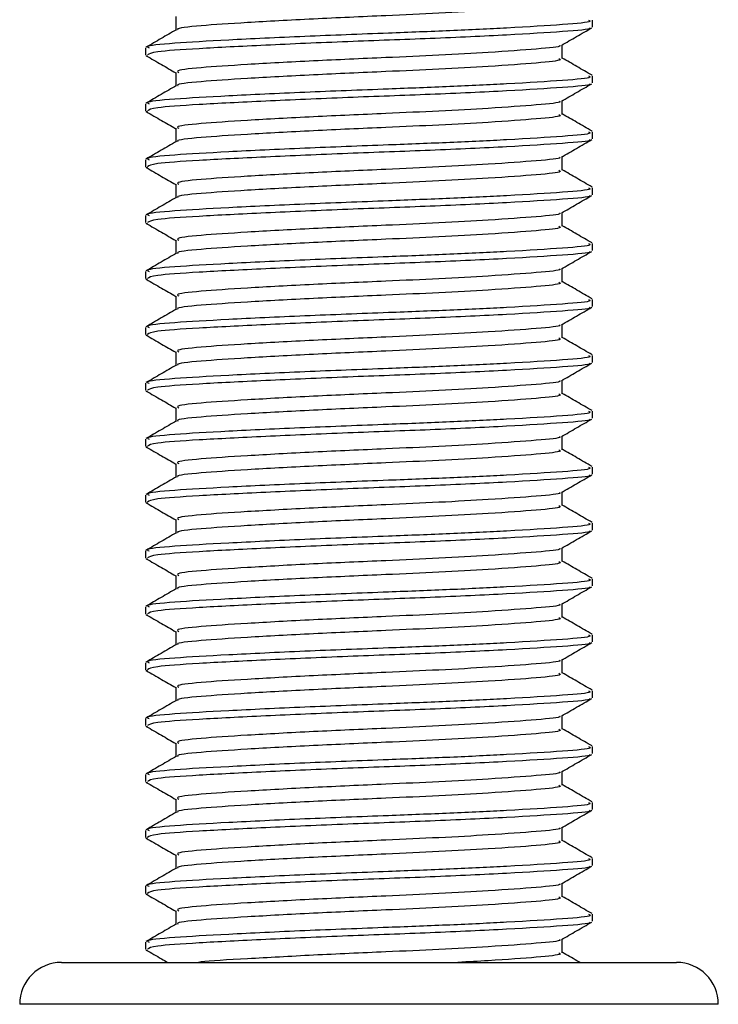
# Model space of a CAD drawing. Header units: millimetres. Extents: x 0 to 420, y 0 to 297.
# Tile 34 of 77: x 188.91 to 190.84, y 183.07 to 185.79. Entities that reach past the tile are written whole.
import ezdxf

# ---------------------------------------------------------------- set-up
doc = ezdxf.new("R2010")
doc.units = ezdxf.units.MM

msp = doc.modelspace()

# ---------------------------------------------------------------- linework, layer by layer
at = {"color": 7, "linetype": 'Continuous', "lineweight": 25}
for p, q in [((189.34134, 185.80254), (189.34134, 185.76506)), ((190.49271, 185.77366), (190.49271, 185.79296)), ((189.25779, 185.71582), (189.25779, 185.69645)), ((190.40915, 185.68677), (190.40915, 185.7244)), ((189.25866, 185.6951), (189.26387, 185.69424)), ((189.34134, 185.64818), (189.34134, 185.6107)), ((190.49271, 185.6193), (190.49271, 185.63859)), ((190.40915, 185.53241), (190.40915, 185.57003)), ((189.25779, 185.56145), (189.25779, 185.54208)), ((189.25866, 185.54073), (189.26387, 185.53988)), ((189.34134, 185.49381), (189.34134, 185.45633)), ((190.49271, 185.46493), (190.49271, 185.48423)), ((189.25779, 185.40709), (189.25779, 185.38772)), ((190.40915, 185.37804), (190.40915, 185.41567)), ((189.25866, 185.38637), (189.26387, 185.38551)), ((189.34134, 185.33945), (189.34134, 185.30197)), ((190.49271, 185.31057), (190.49271, 185.32986)), ((189.25779, 185.25272), (189.25779, 185.23335)), ((190.40915, 185.22368), (190.40915, 185.2613)), ((189.25866, 185.23201), (189.26387, 185.23115)), ((189.34134, 185.18509), (189.34134, 185.1476)), ((190.49271, 185.1562), (190.49271, 185.1755)), ((190.40915, 185.06931), (190.40915, 185.10694)), ((189.25779, 185.09836), (189.25779, 185.07899)), ((189.25866, 185.07764), (189.26387, 185.07678)), ((189.34134, 185.03072), (189.34134, 184.99324)), ((190.49271, 185.00184), (190.49271, 185.02113)), ((189.25779, 184.94399), (189.25779, 184.92462)), ((190.40915, 184.91495), (190.40915, 184.95257)), ((189.25866, 184.92328), (189.26387, 184.92242)), ((189.34134, 184.87636), (189.34134, 184.83887)), ((190.49271, 184.84747), (190.49271, 184.86677)), ((189.25779, 184.78963), (189.25779, 184.77026)), ((190.40915, 184.76058), (190.40915, 184.79821)), ((189.25866, 184.76891), (189.26387, 184.76805)), ((189.34134, 184.72199), (189.34134, 184.68451)), ((190.49271, 184.69311), (190.49271, 184.7124)), ((189.25779, 184.63526), (189.25779, 184.61589)), ((190.40915, 184.60622), (190.40915, 184.64384)), ((189.25866, 184.61455), (189.26387, 184.61369)), ((189.34134, 184.56763), (189.34134, 184.53014)), ((190.49271, 184.53874), (190.49271, 184.55804)), ((190.40915, 184.45185), (190.40915, 184.48948)), ((189.25779, 184.4809), (189.25779, 184.46153)), ((189.25866, 184.46018), (189.26387, 184.45932)), ((189.34134, 184.41326), (189.34134, 184.37578)), ((190.49271, 184.38438), (190.49271, 184.40367)), ((189.25779, 184.32653), (189.25779, 184.30716)), ((190.40915, 184.29749), (190.40915, 184.33511)), ((189.25866, 184.30582), (189.26387, 184.30496)), ((189.34134, 184.2589), (189.34134, 184.22141)), ((190.49271, 184.23001), (190.49271, 184.24931)), ((189.25779, 184.17217), (189.25779, 184.1528)), ((190.40915, 184.14312), (190.40915, 184.18075)), ((189.25866, 184.15145), (189.26387, 184.1506)), ((189.34134, 184.10453), (189.34134, 184.06705)), ((190.49271, 184.07565), (190.49271, 184.09494)), ((190.40915, 183.98876), (190.40915, 184.02638)), ((189.25779, 184.0178), (189.25779, 183.99843)), ((189.25866, 183.99709), (189.26387, 183.99623)), ((189.34134, 183.95017), (189.34134, 183.91268)), ((190.49271, 183.92128), (190.49271, 183.94058)), ((189.25779, 183.86344), (189.25779, 183.84407)), ((190.40915, 183.83439), (190.40915, 183.87202)), ((189.25866, 183.84272), (189.26387, 183.84187)), ((189.34134, 183.7958), (189.34134, 183.75832)), ((190.49271, 183.76692), (190.49271, 183.78622)), ((189.25779, 183.70907), (189.25779, 183.6897)), ((190.40915, 183.68003), (190.40915, 183.71765)), ((189.25866, 183.68836), (189.26387, 183.6875)), ((189.34134, 183.64144), (189.34134, 183.60395)), ((190.49271, 183.61255), (190.49271, 183.63185)), ((190.40915, 183.52566), (190.40915, 183.56329)), ((189.25779, 183.55471), (189.25779, 183.53534)), ((189.25866, 183.53399), (189.26387, 183.53314)), ((189.34134, 183.48707), (189.34134, 183.44959)), ((190.49271, 183.45819), (190.49271, 183.47749)), ((189.25779, 183.40035), (189.25779, 183.38097)), ((190.40915, 183.3713), (190.40915, 183.40892)), ((189.25866, 183.37963), (189.26387, 183.37877)), ((189.34134, 183.33271), (189.34134, 183.29523)), ((190.49271, 183.30383), (190.49271, 183.32312)), ((189.25779, 183.24598), (189.25779, 183.22661)), ((190.40915, 183.21693), (190.40915, 183.25456)), ((189.25866, 183.22526), (189.26387, 183.22441)), ((189.02624, 183.19026), (190.72425, 183.19026)), ((190.84003, 183.07449), (188.91047, 183.07449))]:
    msp.add_line(p, q, dxfattribs=at)
for centre, start, end in [((189.02624, 183.07449), 90, 180), ((190.72425, 183.07449), 0, 90)]:
    msp.add_arc(centre, 0.11577, start, end, dxfattribs=at)
for points, knots in [([(190.39965, 185.84116), (190.40204, 185.83986), (190.41037, 185.83534), (190.34447, 185.82864), (190.22314, 185.81985), (190.07257, 185.8115), (189.90594, 185.80412), (189.71699, 185.79581), (189.53272, 185.78563), (189.40434, 185.77712), (189.3412, 185.77028), (189.34718, 185.76661), (189.34791, 185.76616)], [0, 0, 0, 0, 0.04909091, 0.17109626, 0.29616782, 0.39231299, 0.48520062, 0.60863681, 0.73550977, 0.85748287, 0.98260048, 1, 1, 1, 1]), ([(190.48168, 185.79296), (190.48448, 185.79165), (190.49418, 185.78712), (190.41792, 185.7804), (190.27758, 185.77161), (190.10344, 185.76326), (189.91077, 185.75588), (189.69211, 185.74757), (189.47956, 185.73739), (189.329, 185.72888), (189.25474, 185.72134), (189.26545, 185.71697), (189.26827, 185.71582)], [0, 0, 0, 0, 0.0482673, 0.1669875, 0.2886879, 0.3822403, 0.4726264, 0.5927373, 0.7161886, 0.8348774, 0.9566226, 1, 1, 1, 1]), ([(189.34317, 185.76612), (189.3292, 185.75803), (189.30125, 185.74183), (189.27329, 185.72565), (189.25931, 185.71756)], [0, 0, 0, 0, 0.4998987, 1, 1, 1, 1]), ([(190.48394, 185.77142), (190.48482, 185.77087), (190.49081, 185.76712), (190.41621, 185.76112), (190.26578, 185.75154), (190.05072, 185.74157), (189.81293, 185.73321), (189.58291, 185.72326), (189.39752, 185.71368), (189.2772, 185.70553), (189.2677, 185.69936), (189.26321, 185.69645)], [0, 0, 0, 0, 0.020946, 0.1431057, 0.2683321, 0.3948123, 0.5164381, 0.6428345, 0.7681974, 0.8902633, 1, 1, 1, 1]), ([(190.40651, 185.72287), (190.42048, 185.73096), (190.44841, 185.74714), (190.47636, 185.76332), (190.49033, 185.7714)], [0, 0, 0, 0, 0.4999098, 1, 1, 1, 1]), ([(190.40185, 185.72287), (190.40242, 185.72243), (190.40715, 185.71879), (190.34275, 185.71289), (190.22348, 185.70407), (190.07248, 185.69572), (189.90599, 185.68834), (189.71688, 185.68003), (189.53312, 185.66985), (189.40289, 185.66135), (189.33864, 185.65379), (189.34798, 185.6494), (189.35046, 185.64823)], [0, 0, 0, 0, 0.0170089, 0.1395429, 0.2651564, 0.3617182, 0.4550083, 0.5789794, 0.7064021, 0.8289037, 0.9545634, 1, 1, 1, 1]), ([(189.26016, 185.69422), (189.27414, 185.68613), (189.3012, 185.67047), (189.32826, 185.65479), (189.34134, 185.64721)], [0, 0, 0, 0, 0.5163558, 1, 1, 1, 1]), ([(190.39965, 185.68679), (190.40204, 185.6855), (190.41037, 185.68098), (190.34447, 185.67427), (190.22314, 185.66549), (190.07257, 185.65713), (189.90594, 185.64975), (189.71699, 185.64144), (189.53272, 185.63126), (189.40434, 185.62276), (189.3412, 185.61592), (189.34718, 185.61224), (189.34791, 185.61179)], [0, 0, 0, 0, 0.0490909, 0.1710963, 0.2961678, 0.392313, 0.4852006, 0.6086368, 0.7355098, 0.8574829, 0.9826005, 1, 1, 1, 1]), ([(190.49118, 185.64038), (190.4772, 185.64847), (190.44986, 185.6643), (190.42252, 185.68014), (190.40915, 185.68788)], [0, 0, 0, 0, 0.5112595, 1, 1, 1, 1]), ([(190.48168, 185.63859), (190.48448, 185.63728), (190.49418, 185.63275), (190.41792, 185.62604), (190.27758, 185.61725), (190.10344, 185.60889), (189.91077, 185.60151), (189.69211, 185.5932), (189.47956, 185.58302), (189.329, 185.57452), (189.25474, 185.56698), (189.26545, 185.5626), (189.26827, 185.56145)], [0, 0, 0, 0, 0.0482673, 0.1669875, 0.2886879, 0.3822403, 0.4726264, 0.5927373, 0.7161886, 0.8348774, 0.9566226, 1, 1, 1, 1]), ([(189.34317, 185.61176), (189.3292, 185.60366), (189.30125, 185.58747), (189.27329, 185.57129), (189.25931, 185.56319)], [0, 0, 0, 0, 0.4998987, 1, 1, 1, 1]), ([(190.48394, 185.61706), (190.48482, 185.61651), (190.49081, 185.61276), (190.41621, 185.60676), (190.26578, 185.59717), (190.05072, 185.58721), (189.81293, 185.57884), (189.58291, 185.56889), (189.39752, 185.55932), (189.2772, 185.55116), (189.2677, 185.545), (189.26321, 185.54208)], [0, 0, 0, 0, 0.020946, 0.1431057, 0.2683321, 0.3948123, 0.5164381, 0.6428345, 0.7681974, 0.8902633, 1, 1, 1, 1]), ([(190.40651, 185.5685), (190.42048, 185.57659), (190.44841, 185.59278), (190.47636, 185.60895), (190.49033, 185.61704)], [0, 0, 0, 0, 0.4999098, 1, 1, 1, 1]), ([(190.40185, 185.56851), (190.40242, 185.56806), (190.40715, 185.56442), (190.34275, 185.55852), (190.22348, 185.54971), (190.07248, 185.54136), (189.90599, 185.53398), (189.71688, 185.52567), (189.53312, 185.51549), (189.40289, 185.50698), (189.33864, 185.49943), (189.34798, 185.49503), (189.35046, 185.49387)], [0, 0, 0, 0, 0.0170089, 0.1395429, 0.2651564, 0.3617182, 0.4550083, 0.5789794, 0.7064021, 0.8289037, 0.9545634, 1, 1, 1, 1]), ([(189.26016, 185.53986), (189.27414, 185.53177), (189.3012, 185.5161), (189.32826, 185.50043), (189.34134, 185.49285)], [0, 0, 0, 0, 0.5163558, 1, 1, 1, 1]), ([(190.39965, 185.53243), (190.40204, 185.53113), (190.41037, 185.52661), (190.34447, 185.51991), (190.22314, 185.51112), (190.07257, 185.50277), (189.90594, 185.49539), (189.71699, 185.48708), (189.53272, 185.4769), (189.40434, 185.46839), (189.3412, 185.46155), (189.34718, 185.45788), (189.34791, 185.45743)], [0, 0, 0, 0, 0.0490909, 0.1710963, 0.2961678, 0.392313, 0.4852006, 0.6086368, 0.7355098, 0.8574829, 0.9826005, 1, 1, 1, 1]), ([(190.49118, 185.48601), (190.4772, 185.4941), (190.44986, 185.50993), (190.42252, 185.52577), (190.40915, 185.53351)], [0, 0, 0, 0, 0.5112595, 1, 1, 1, 1]), ([(190.48168, 185.48423), (190.48448, 185.48292), (190.49418, 185.47839), (190.41792, 185.47167), (190.27758, 185.46288), (190.10344, 185.45453), (189.91077, 185.44715), (189.69211, 185.43884), (189.47956, 185.42866), (189.329, 185.42015), (189.25474, 185.41261), (189.26545, 185.40824), (189.26827, 185.40709)], [0, 0, 0, 0, 0.0482673, 0.1669875, 0.2886879, 0.3822403, 0.4726264, 0.5927373, 0.7161886, 0.8348774, 0.9566226, 1, 1, 1, 1]), ([(190.48394, 185.46269), (190.48482, 185.46214), (190.49081, 185.45839), (190.41621, 185.4524), (190.26578, 185.44281), (190.05072, 185.43285), (189.81293, 185.42448), (189.58291, 185.41453), (189.39752, 185.40495), (189.2772, 185.3968), (189.2677, 185.39063), (189.26321, 185.38772)], [0, 0, 0, 0, 0.02094603, 0.1431057, 0.26833207, 0.39481226, 0.5164381, 0.64283453, 0.76819743, 0.89026332, 1, 1, 1, 1]), ([(190.40651, 185.41414), (190.42048, 185.42223), (190.44841, 185.43841), (190.47636, 185.45459), (190.49033, 185.46267)], [0, 0, 0, 0, 0.4999098, 1, 1, 1, 1]), ([(189.34317, 185.45739), (189.3292, 185.4493), (189.30125, 185.4331), (189.27329, 185.41692), (189.25931, 185.40883)], [0, 0, 0, 0, 0.4998987, 1, 1, 1, 1]), ([(190.40185, 185.41414), (190.40242, 185.4137), (190.40715, 185.41006), (190.34275, 185.40416), (190.22348, 185.39534), (190.07248, 185.38699), (189.90599, 185.37961), (189.71688, 185.3713), (189.53312, 185.36112), (189.40289, 185.35262), (189.33864, 185.34506), (189.34798, 185.34067), (189.35046, 185.3395)], [0, 0, 0, 0, 0.0170089, 0.1395429, 0.2651564, 0.3617182, 0.4550083, 0.5789794, 0.7064021, 0.8289037, 0.9545634, 1, 1, 1, 1]), ([(189.26016, 185.38549), (189.27414, 185.3774), (189.3012, 185.36174), (189.32826, 185.34606), (189.34134, 185.33848)], [0, 0, 0, 0, 0.5163558, 1, 1, 1, 1]), ([(190.49118, 185.33165), (190.4772, 185.33974), (190.44986, 185.35557), (190.42252, 185.37141), (190.40915, 185.37915)], [0, 0, 0, 0, 0.5112595, 1, 1, 1, 1]), ([(190.39965, 185.37806), (190.40204, 185.37677), (190.41037, 185.37225), (190.34447, 185.36555), (190.22314, 185.35676), (190.07257, 185.3484), (189.90594, 185.34102), (189.71699, 185.33271), (189.53272, 185.32253), (189.40434, 185.31403), (189.3412, 185.30719), (189.34718, 185.30351), (189.34791, 185.30306)], [0, 0, 0, 0, 0.0490909, 0.1710963, 0.2961678, 0.392313, 0.4852006, 0.6086368, 0.7355098, 0.8574829, 0.9826005, 1, 1, 1, 1]), ([(190.48168, 185.32986), (190.48448, 185.32855), (190.49418, 185.32402), (190.41792, 185.31731), (190.27758, 185.30852), (190.10344, 185.30016), (189.91077, 185.29278), (189.69211, 185.28447), (189.47956, 185.27429), (189.329, 185.26579), (189.25474, 185.25825), (189.26545, 185.25387), (189.26827, 185.25272)], [0, 0, 0, 0, 0.0482673, 0.1669875, 0.2886879, 0.3822403, 0.4726264, 0.5927373, 0.7161886, 0.8348774, 0.9566226, 1, 1, 1, 1]), ([(189.34317, 185.30303), (189.3292, 185.29493), (189.30125, 185.27874), (189.27329, 185.26256), (189.25931, 185.25446)], [0, 0, 0, 0, 0.4998987, 1, 1, 1, 1]), ([(190.48394, 185.30833), (190.48482, 185.30778), (190.49081, 185.30403), (190.41621, 185.29803), (190.26578, 185.28844), (190.05072, 185.27848), (189.81293, 185.27011), (189.58291, 185.26016), (189.39752, 185.25059), (189.2772, 185.24243), (189.2677, 185.23627), (189.26321, 185.23335)], [0, 0, 0, 0, 0.020946, 0.1431057, 0.2683321, 0.3948123, 0.5164381, 0.6428345, 0.7681974, 0.8902633, 1, 1, 1, 1]), ([(190.40651, 185.25977), (190.42048, 185.26786), (190.44841, 185.28405), (190.47636, 185.30022), (190.49033, 185.30831)], [0, 0, 0, 0, 0.4999098, 1, 1, 1, 1]), ([(190.40185, 185.25978), (190.40242, 185.25933), (190.40715, 185.25569), (190.34275, 185.2498), (190.22348, 185.24098), (190.07248, 185.23263), (189.90599, 185.22525), (189.71688, 185.21694), (189.53312, 185.20676), (189.40289, 185.19825), (189.33864, 185.1907), (189.34798, 185.1863), (189.35046, 185.18514)], [0, 0, 0, 0, 0.0170089, 0.1395429, 0.2651564, 0.3617182, 0.4550083, 0.5789794, 0.7064021, 0.8289037, 0.9545634, 1, 1, 1, 1]), ([(189.26016, 185.23113), (189.27414, 185.22304), (189.3012, 185.20737), (189.32826, 185.1917), (189.34134, 185.18412)], [0, 0, 0, 0, 0.5163558, 1, 1, 1, 1]), ([(190.39965, 185.2237), (190.40204, 185.2224), (190.41037, 185.21788), (190.34447, 185.21118), (190.22314, 185.20239), (190.07257, 185.19404), (189.90594, 185.18666), (189.71699, 185.17835), (189.53272, 185.16817), (189.40434, 185.15966), (189.3412, 185.15282), (189.34718, 185.14915), (189.34791, 185.1487)], [0, 0, 0, 0, 0.0490909, 0.1710963, 0.2961678, 0.392313, 0.4852006, 0.6086368, 0.7355098, 0.8574829, 0.9826005, 1, 1, 1, 1]), ([(190.49118, 185.17728), (190.4772, 185.18537), (190.44986, 185.2012), (190.42252, 185.21704), (190.40915, 185.22478)], [0, 0, 0, 0, 0.5112595, 1, 1, 1, 1]), ([(190.48168, 185.1755), (190.48448, 185.17419), (190.49418, 185.16966), (190.41792, 185.16294), (190.27758, 185.15415), (190.10344, 185.1458), (189.91077, 185.13842), (189.69211, 185.13011), (189.47956, 185.11993), (189.329, 185.11142), (189.25474, 185.10388), (189.26545, 185.09951), (189.26827, 185.09836)], [0, 0, 0, 0, 0.0482673, 0.1669875, 0.2886879, 0.3822403, 0.4726264, 0.5927373, 0.7161886, 0.8348774, 0.9566226, 1, 1, 1, 1]), ([(189.34317, 185.14866), (189.3292, 185.14057), (189.30125, 185.12438), (189.27329, 185.10819), (189.25931, 185.1001)], [0, 0, 0, 0, 0.4998987, 1, 1, 1, 1]), ([(190.48394, 185.15396), (190.48482, 185.15341), (190.49081, 185.14966), (190.41621, 185.14367), (190.26578, 185.13408), (190.05072, 185.12412), (189.81293, 185.11575), (189.58291, 185.1058), (189.39752, 185.09622), (189.2772, 185.08807), (189.2677, 185.0819), (189.26321, 185.07899)], [0, 0, 0, 0, 0.020946, 0.1431057, 0.2683321, 0.3948123, 0.5164381, 0.6428345, 0.7681974, 0.8902633, 1, 1, 1, 1]), ([(190.40651, 185.10541), (190.42048, 185.1135), (190.44841, 185.12968), (190.47636, 185.14586), (190.49033, 185.15394)], [0, 0, 0, 0, 0.4999098, 1, 1, 1, 1]), ([(190.40185, 185.10541), (190.40242, 185.10497), (190.40715, 185.10133), (190.34275, 185.09543), (190.22348, 185.08661), (190.07248, 185.07826), (189.90599, 185.07088), (189.71688, 185.06257), (189.53312, 185.05239), (189.40289, 185.04389), (189.33864, 185.03633), (189.34798, 185.03194), (189.35046, 185.03077)], [0, 0, 0, 0, 0.0170089, 0.1395429, 0.2651564, 0.3617182, 0.4550083, 0.5789794, 0.7064021, 0.8289037, 0.9545634, 1, 1, 1, 1]), ([(189.26016, 185.07676), (189.27414, 185.06867), (189.3012, 185.05301), (189.32826, 185.03734), (189.34134, 185.02975)], [0, 0, 0, 0, 0.51635581, 1, 1, 1, 1]), ([(190.39965, 185.06933), (190.40204, 185.06804), (190.41037, 185.06352), (190.34447, 185.05682), (190.22314, 185.04803), (190.07257, 185.03967), (189.90594, 185.03229), (189.71699, 185.02398), (189.53272, 185.0138), (189.40434, 185.0053), (189.3412, 184.99846), (189.34718, 184.99478), (189.34791, 184.99434)], [0, 0, 0, 0, 0.0490909, 0.1710963, 0.2961678, 0.392313, 0.4852006, 0.6086368, 0.7355098, 0.8574829, 0.9826005, 1, 1, 1, 1]), ([(190.49118, 185.02292), (190.4772, 185.03101), (190.44986, 185.04684), (190.42252, 185.06268), (190.40915, 185.07042)], [0, 0, 0, 0, 0.5112595, 1, 1, 1, 1]), ([(190.48168, 185.02113), (190.48448, 185.01982), (190.49418, 185.01529), (190.41792, 185.00858), (190.27758, 184.99979), (190.10344, 184.99143), (189.91077, 184.98406), (189.69211, 184.97574), (189.47956, 184.96556), (189.329, 184.95706), (189.25474, 184.94952), (189.26545, 184.94514), (189.26827, 184.94399)], [0, 0, 0, 0, 0.0482673, 0.1669875, 0.2886879, 0.3822403, 0.4726264, 0.5927373, 0.7161886, 0.8348774, 0.9566226, 1, 1, 1, 1]), ([(190.48394, 184.9996), (190.48482, 184.99905), (190.49081, 184.9953), (190.41621, 184.9893), (190.26578, 184.97972), (190.05072, 184.96975), (189.81293, 184.96138), (189.58291, 184.95143), (189.39752, 184.94186), (189.2772, 184.9337), (189.2677, 184.92754), (189.26321, 184.92462)], [0, 0, 0, 0, 0.020946, 0.1431057, 0.2683321, 0.3948123, 0.5164381, 0.6428345, 0.7681974, 0.8902633, 1, 1, 1, 1]), ([(190.40651, 184.95104), (190.42048, 184.95913), (190.44841, 184.97532), (190.47636, 184.99149), (190.49033, 184.99958)], [0, 0, 0, 0, 0.4999098, 1, 1, 1, 1]), ([(189.34317, 184.9943), (189.3292, 184.9862), (189.30125, 184.97001), (189.27329, 184.95383), (189.25931, 184.94573)], [0, 0, 0, 0, 0.4998987, 1, 1, 1, 1]), ([(190.40185, 184.95105), (190.40242, 184.9506), (190.40715, 184.94696), (190.34275, 184.94107), (190.22348, 184.93225), (190.07248, 184.9239), (189.90599, 184.91652), (189.71688, 184.90821), (189.53312, 184.89803), (189.40289, 184.88952), (189.33864, 184.88197), (189.34798, 184.87757), (189.35046, 184.87641)], [0, 0, 0, 0, 0.0170089, 0.1395429, 0.2651564, 0.3617182, 0.4550083, 0.5789794, 0.7064021, 0.8289037, 0.9545634, 1, 1, 1, 1]), ([(189.26016, 184.9224), (189.27414, 184.91431), (189.3012, 184.89864), (189.32826, 184.88297), (189.34134, 184.87539)], [0, 0, 0, 0, 0.5163558, 1, 1, 1, 1]), ([(190.39965, 184.91497), (190.40204, 184.91367), (190.41037, 184.90916), (190.34447, 184.90245), (190.22314, 184.89366), (190.07257, 184.88531), (189.90594, 184.87793), (189.71699, 184.86962), (189.53272, 184.85944), (189.40434, 184.85093), (189.3412, 184.8441), (189.34718, 184.84042), (189.34791, 184.83997)], [0, 0, 0, 0, 0.0490909, 0.1710963, 0.2961678, 0.392313, 0.4852006, 0.6086368, 0.7355098, 0.8574829, 0.9826005, 1, 1, 1, 1]), ([(190.49118, 184.86855), (190.4772, 184.87665), (190.44986, 184.89247), (190.42252, 184.90831), (190.40915, 184.91606)], [0, 0, 0, 0, 0.5112595, 1, 1, 1, 1]), ([(190.48168, 184.86677), (190.48448, 184.86546), (190.49418, 184.86093), (190.41792, 184.85421), (190.27758, 184.84542), (190.10344, 184.83707), (189.91077, 184.82969), (189.69211, 184.82138), (189.47956, 184.8112), (189.329, 184.80269), (189.25474, 184.79515), (189.26545, 184.79078), (189.26827, 184.78963)], [0, 0, 0, 0, 0.0482673, 0.1669875, 0.2886879, 0.3822403, 0.4726264, 0.5927373, 0.7161886, 0.8348774, 0.9566226, 1, 1, 1, 1]), ([(189.34317, 184.83993), (189.3292, 184.83184), (189.30125, 184.81565), (189.27329, 184.79946), (189.25931, 184.79137)], [0, 0, 0, 0, 0.4998987, 1, 1, 1, 1]), ([(190.48394, 184.84523), (190.48482, 184.84468), (190.49081, 184.84094), (190.41621, 184.83494), (190.26578, 184.82535), (190.05072, 184.81539), (189.81293, 184.80702), (189.58291, 184.79707), (189.39752, 184.78749), (189.2772, 184.77934), (189.2677, 184.77318), (189.26321, 184.77026)], [0, 0, 0, 0, 0.020946, 0.1431057, 0.2683321, 0.3948123, 0.5164381, 0.6428345, 0.7681974, 0.8902633, 1, 1, 1, 1]), ([(190.40651, 184.79668), (190.42048, 184.80477), (190.44841, 184.82095), (190.47636, 184.83713), (190.49033, 184.84522)], [0, 0, 0, 0, 0.4999098, 1, 1, 1, 1]), ([(190.40185, 184.79668), (190.40242, 184.79624), (190.40715, 184.7926), (190.34275, 184.7867), (190.22348, 184.77788), (190.07248, 184.76954), (189.90599, 184.76216), (189.71688, 184.75384), (189.53312, 184.74366), (189.40289, 184.73516), (189.33864, 184.7276), (189.34798, 184.72321), (189.35046, 184.72204)], [0, 0, 0, 0, 0.0170089, 0.1395429, 0.2651564, 0.3617182, 0.4550083, 0.5789794, 0.7064021, 0.8289037, 0.9545634, 1, 1, 1, 1]), ([(189.26016, 184.76803), (189.27414, 184.75994), (189.3012, 184.74428), (189.32826, 184.72861), (189.34134, 184.72103)], [0, 0, 0, 0, 0.5163558, 1, 1, 1, 1]), ([(190.39965, 184.7606), (190.40204, 184.75931), (190.41037, 184.75479), (190.34447, 184.74809), (190.22314, 184.7393), (190.07257, 184.73094), (189.90594, 184.72356), (189.71699, 184.71525), (189.53272, 184.70507), (189.40434, 184.69657), (189.3412, 184.68973), (189.34718, 184.68605), (189.34791, 184.68561)], [0, 0, 0, 0, 0.0490909, 0.1710963, 0.2961678, 0.392313, 0.4852006, 0.6086368, 0.7355098, 0.8574829, 0.9826005, 1, 1, 1, 1]), ([(190.49118, 184.71419), (190.4772, 184.72228), (190.44986, 184.73811), (190.42252, 184.75395), (190.40915, 184.76169)], [0, 0, 0, 0, 0.5112595, 1, 1, 1, 1]), ([(190.48168, 184.7124), (190.48448, 184.71109), (190.49418, 184.70656), (190.41792, 184.69985), (190.27758, 184.69106), (190.10344, 184.6827), (189.91077, 184.67533), (189.69211, 184.66701), (189.47956, 184.65683), (189.329, 184.64833), (189.25474, 184.64079), (189.26545, 184.63641), (189.26827, 184.63526)], [0, 0, 0, 0, 0.0482673, 0.1669875, 0.2886879, 0.3822403, 0.4726264, 0.5927373, 0.7161886, 0.8348774, 0.9566226, 1, 1, 1, 1]), ([(189.34317, 184.68557), (189.3292, 184.67747), (189.30125, 184.66128), (189.27329, 184.6451), (189.25931, 184.63701)], [0, 0, 0, 0, 0.4998987, 1, 1, 1, 1]), ([(190.48394, 184.69087), (190.48482, 184.69032), (190.49081, 184.68657), (190.41621, 184.68057), (190.26578, 184.67099), (190.05072, 184.66102), (189.81293, 184.65265), (189.58291, 184.6427), (189.39752, 184.63313), (189.2772, 184.62497), (189.2677, 184.61881), (189.26321, 184.61589)], [0, 0, 0, 0, 0.020946, 0.1431057, 0.2683321, 0.3948123, 0.5164381, 0.6428345, 0.7681974, 0.8902633, 1, 1, 1, 1]), ([(190.40651, 184.64231), (190.42048, 184.6504), (190.44841, 184.66659), (190.47636, 184.68276), (190.49033, 184.69085)], [0, 0, 0, 0, 0.4999098, 1, 1, 1, 1]), ([(190.40185, 184.64232), (190.40242, 184.64187), (190.40715, 184.63823), (190.34275, 184.63234), (190.22348, 184.62352), (190.07248, 184.61517), (189.90599, 184.60779), (189.71688, 184.59948), (189.53312, 184.5893), (189.40289, 184.58079), (189.33864, 184.57324), (189.34798, 184.56884), (189.35046, 184.56768)], [0, 0, 0, 0, 0.0170089, 0.1395429, 0.2651564, 0.3617182, 0.4550083, 0.5789794, 0.7064021, 0.8289037, 0.9545634, 1, 1, 1, 1]), ([(189.26016, 184.61367), (189.27414, 184.60558), (189.3012, 184.58991), (189.32826, 184.57424), (189.34134, 184.56666)], [0, 0, 0, 0, 0.5163558, 1, 1, 1, 1]), ([(190.39965, 184.60624), (190.40204, 184.60494), (190.41037, 184.60043), (190.34447, 184.59372), (190.22314, 184.58493), (190.07257, 184.57658), (189.90594, 184.5692), (189.71699, 184.56089), (189.53272, 184.55071), (189.40434, 184.5422), (189.3412, 184.53537), (189.34718, 184.53169), (189.34791, 184.53124)], [0, 0, 0, 0, 0.0490909, 0.1710963, 0.2961678, 0.392313, 0.4852006, 0.6086368, 0.7355098, 0.8574829, 0.9826005, 1, 1, 1, 1]), ([(190.49118, 184.55982), (190.4772, 184.56792), (190.44986, 184.58375), (190.42252, 184.59958), (190.40915, 184.60733)], [0, 0, 0, 0, 0.5112595, 1, 1, 1, 1]), ([(190.48168, 184.55804), (190.48448, 184.55673), (190.49418, 184.5522), (190.41792, 184.54548), (190.27758, 184.53669), (190.10344, 184.52834), (189.91077, 184.52096), (189.69211, 184.51265), (189.47956, 184.50247), (189.329, 184.49396), (189.25474, 184.48643), (189.26545, 184.48205), (189.26827, 184.4809)], [0, 0, 0, 0, 0.0482673, 0.1669875, 0.2886879, 0.3822403, 0.4726264, 0.5927373, 0.7161886, 0.8348774, 0.9566226, 1, 1, 1, 1]), ([(190.48394, 184.5365), (190.48482, 184.53595), (190.49081, 184.53221), (190.41621, 184.52621), (190.26578, 184.51662), (190.05072, 184.50666), (189.81293, 184.49829), (189.58291, 184.48834), (189.39752, 184.47876), (189.2772, 184.47061), (189.2677, 184.46445), (189.26321, 184.46153)], [0, 0, 0, 0, 0.020946, 0.1431057, 0.2683321, 0.3948123, 0.5164381, 0.6428345, 0.7681974, 0.8902633, 1, 1, 1, 1]), ([(190.40651, 184.48795), (190.42048, 184.49604), (190.44841, 184.51222), (190.47636, 184.5284), (190.49033, 184.53649)], [0, 0, 0, 0, 0.4999098, 1, 1, 1, 1]), ([(189.34317, 184.5312), (189.3292, 184.52311), (189.30125, 184.50692), (189.27329, 184.49073), (189.25931, 184.48264)], [0, 0, 0, 0, 0.4998987, 1, 1, 1, 1]), ([(190.40185, 184.48795), (190.40242, 184.48751), (190.40715, 184.48387), (190.34275, 184.47797), (190.22348, 184.46915), (190.07248, 184.46081), (189.90599, 184.45343), (189.71688, 184.44511), (189.53312, 184.43493), (189.40289, 184.42643), (189.33864, 184.41887), (189.34798, 184.41448), (189.35046, 184.41331)], [0, 0, 0, 0, 0.0170089, 0.1395429, 0.2651564, 0.3617182, 0.4550083, 0.5789794, 0.7064021, 0.8289037, 0.9545634, 1, 1, 1, 1]), ([(189.26016, 184.4593), (189.27414, 184.45121), (189.3012, 184.43555), (189.32826, 184.41988), (189.34134, 184.4123)], [0, 0, 0, 0, 0.5163558, 1, 1, 1, 1]), ([(190.39965, 184.45187), (190.40204, 184.45058), (190.41037, 184.44606), (190.34447, 184.43936), (190.22314, 184.43057), (190.07257, 184.42221), (189.90594, 184.41484), (189.71699, 184.40652), (189.53272, 184.39634), (189.40434, 184.38784), (189.3412, 184.381), (189.34718, 184.37732), (189.34791, 184.37688)], [0, 0, 0, 0, 0.0490909, 0.1710963, 0.2961678, 0.392313, 0.4852006, 0.6086368, 0.7355098, 0.8574829, 0.9826005, 1, 1, 1, 1]), ([(190.49118, 184.40546), (190.4772, 184.41355), (190.44986, 184.42938), (190.42252, 184.44522), (190.40915, 184.45296)], [0, 0, 0, 0, 0.5112595, 1, 1, 1, 1]), ([(190.48168, 184.40367), (190.48448, 184.40236), (190.49418, 184.39783), (190.41792, 184.39112), (190.27758, 184.38233), (190.10344, 184.37397), (189.91077, 184.3666), (189.69211, 184.35828), (189.47956, 184.3481), (189.329, 184.3396), (189.25474, 184.33206), (189.26545, 184.32768), (189.26827, 184.32653)], [0, 0, 0, 0, 0.0482673, 0.1669875, 0.2886879, 0.3822403, 0.4726264, 0.5927373, 0.7161886, 0.8348774, 0.9566226, 1, 1, 1, 1]), ([(189.34317, 184.37684), (189.3292, 184.36874), (189.30125, 184.35255), (189.27329, 184.33637), (189.25931, 184.32828)], [0, 0, 0, 0, 0.4998987, 1, 1, 1, 1]), ([(190.48394, 184.38214), (190.48482, 184.38159), (190.49081, 184.37784), (190.41621, 184.37184), (190.26578, 184.36226), (190.05072, 184.35229), (189.81293, 184.34392), (189.58291, 184.33397), (189.39752, 184.3244), (189.2772, 184.31624), (189.2677, 184.31008), (189.26321, 184.30716)], [0, 0, 0, 0, 0.020946, 0.1431057, 0.2683321, 0.3948123, 0.5164381, 0.6428345, 0.7681974, 0.8902633, 1, 1, 1, 1]), ([(190.40651, 184.33358), (190.42048, 184.34167), (190.44841, 184.35786), (190.47636, 184.37403), (190.49033, 184.38212)], [0, 0, 0, 0, 0.4999098, 1, 1, 1, 1]), ([(190.40185, 184.33359), (190.40242, 184.33314), (190.40715, 184.3295), (190.34275, 184.32361), (190.22348, 184.31479), (190.07248, 184.30644), (189.90599, 184.29906), (189.71688, 184.29075), (189.53312, 184.28057), (189.40289, 184.27207), (189.33864, 184.26451), (189.34798, 184.26011), (189.35046, 184.25895)], [0, 0, 0, 0, 0.0170089, 0.1395429, 0.2651564, 0.3617182, 0.4550083, 0.5789794, 0.7064021, 0.8289037, 0.9545634, 1, 1, 1, 1]), ([(189.26016, 184.30494), (189.27414, 184.29685), (189.3012, 184.28118), (189.32826, 184.26551), (189.34134, 184.25793)], [0, 0, 0, 0, 0.5163558, 1, 1, 1, 1]), ([(190.39965, 184.29751), (190.40204, 184.29621), (190.41037, 184.2917), (190.34447, 184.28499), (190.22314, 184.2762), (190.07257, 184.26785), (189.90594, 184.26047), (189.71699, 184.25216), (189.53272, 184.24198), (189.40434, 184.23347), (189.3412, 184.22664), (189.34718, 184.22296), (189.34791, 184.22251)], [0, 0, 0, 0, 0.0490909, 0.1710963, 0.2961678, 0.392313, 0.4852006, 0.6086368, 0.7355098, 0.8574829, 0.9826005, 1, 1, 1, 1]), ([(190.49118, 184.25109), (190.4772, 184.25919), (190.44986, 184.27502), (190.42252, 184.29086), (190.40915, 184.2986)], [0, 0, 0, 0, 0.51125952, 1, 1, 1, 1]), ([(190.48168, 184.24931), (190.48448, 184.248), (190.49418, 184.24347), (190.41792, 184.23675), (190.27758, 184.22796), (190.10344, 184.21961), (189.91077, 184.21223), (189.69211, 184.20392), (189.47956, 184.19374), (189.329, 184.18524), (189.25474, 184.1777), (189.26545, 184.17332), (189.26827, 184.17217)], [0, 0, 0, 0, 0.0482673, 0.1669875, 0.2886879, 0.3822403, 0.4726264, 0.5927373, 0.7161886, 0.8348774, 0.9566226, 1, 1, 1, 1]), ([(189.34317, 184.22247), (189.3292, 184.21438), (189.30125, 184.19819), (189.27329, 184.182), (189.25931, 184.17391)], [0, 0, 0, 0, 0.4998987, 1, 1, 1, 1]), ([(190.48394, 184.22777), (190.48482, 184.22722), (190.49081, 184.22348), (190.41621, 184.21748), (190.26578, 184.20789), (190.05072, 184.19793), (189.81293, 184.18956), (189.58291, 184.17961), (189.39752, 184.17003), (189.2772, 184.16188), (189.2677, 184.15572), (189.26321, 184.1528)], [0, 0, 0, 0, 0.020946, 0.1431057, 0.2683321, 0.3948123, 0.5164381, 0.6428345, 0.7681974, 0.8902633, 1, 1, 1, 1]), ([(190.40651, 184.17922), (190.42048, 184.18731), (190.44841, 184.20349), (190.47636, 184.21967), (190.49033, 184.22776)], [0, 0, 0, 0, 0.4999098, 1, 1, 1, 1]), ([(190.40185, 184.17922), (190.40242, 184.17878), (190.40715, 184.17514), (190.34275, 184.16924), (190.22348, 184.16043), (190.07248, 184.15208), (189.90599, 184.1447), (189.71688, 184.13638), (189.53312, 184.12621), (189.40289, 184.1177), (189.33864, 184.11014), (189.34798, 184.10575), (189.35046, 184.10458)], [0, 0, 0, 0, 0.0170089, 0.1395429, 0.2651564, 0.3617182, 0.4550083, 0.5789794, 0.7064021, 0.8289037, 0.9545634, 1, 1, 1, 1]), ([(189.26016, 184.15057), (189.27414, 184.14249), (189.3012, 184.12682), (189.32826, 184.11115), (189.34134, 184.10357)], [0, 0, 0, 0, 0.5163558, 1, 1, 1, 1]), ([(190.39965, 184.14314), (190.40204, 184.14185), (190.41037, 184.13733), (190.34447, 184.13063), (190.22314, 184.12184), (190.07257, 184.11348), (189.90594, 184.10611), (189.71699, 184.09779), (189.53272, 184.08761), (189.40434, 184.07911), (189.3412, 184.07227), (189.34718, 184.0686), (189.34791, 184.06815)], [0, 0, 0, 0, 0.0490909, 0.1710963, 0.2961678, 0.392313, 0.4852006, 0.6086368, 0.7355098, 0.8574829, 0.9826005, 1, 1, 1, 1]), ([(190.49118, 184.09673), (190.4772, 184.10482), (190.44986, 184.12065), (190.42252, 184.13649), (190.40915, 184.14423)], [0, 0, 0, 0, 0.5112595, 1, 1, 1, 1]), ([(190.48168, 184.09494), (190.48448, 184.09364), (190.49418, 184.0891), (190.41792, 184.08239), (190.27758, 184.0736), (190.10344, 184.06524), (189.91077, 184.05787), (189.69211, 184.04955), (189.47956, 184.03937), (189.329, 184.03087), (189.25474, 184.02333), (189.26545, 184.01895), (189.26827, 184.0178)], [0, 0, 0, 0, 0.0482673, 0.1669875, 0.2886879, 0.3822403, 0.4726264, 0.5927373, 0.7161886, 0.8348774, 0.9566226, 1, 1, 1, 1]), ([(189.34317, 184.06811), (189.3292, 184.06001), (189.30125, 184.04382), (189.27329, 184.02764), (189.25931, 184.01955)], [0, 0, 0, 0, 0.4998987, 1, 1, 1, 1]), ([(190.48394, 184.07341), (190.48482, 184.07286), (190.49081, 184.06911), (190.41621, 184.06311), (190.26578, 184.05353), (190.05072, 184.04356), (189.81293, 184.03519), (189.58291, 184.02524), (189.39752, 184.01567), (189.2772, 184.00751), (189.2677, 184.00135), (189.26321, 183.99843)], [0, 0, 0, 0, 0.020946, 0.1431057, 0.2683321, 0.3948123, 0.5164381, 0.6428345, 0.7681974, 0.8902633, 1, 1, 1, 1]), ([(190.40651, 184.02485), (190.42048, 184.03294), (190.44841, 184.04913), (190.47636, 184.0653), (190.49033, 184.07339)], [0, 0, 0, 0, 0.4999098, 1, 1, 1, 1]), ([(190.40185, 184.02486), (190.40242, 184.02441), (190.40715, 184.02078), (190.34275, 184.01488), (190.22348, 184.00606), (190.07248, 183.99771), (189.90599, 183.99033), (189.71688, 183.98202), (189.53312, 183.97184), (189.40289, 183.96334), (189.33864, 183.95578), (189.34798, 183.95139), (189.35046, 183.95022)], [0, 0, 0, 0, 0.0170089, 0.1395429, 0.2651564, 0.3617182, 0.4550083, 0.5789794, 0.7064021, 0.8289037, 0.9545634, 1, 1, 1, 1]), ([(189.26016, 183.99621), (189.27414, 183.98812), (189.3012, 183.97246), (189.32826, 183.95678), (189.34134, 183.9492)], [0, 0, 0, 0, 0.5163558, 1, 1, 1, 1]), ([(190.39965, 183.98878), (190.40204, 183.98748), (190.41037, 183.98297), (190.34447, 183.97626), (190.22314, 183.96747), (190.07257, 183.95912), (189.90594, 183.95174), (189.71699, 183.94343), (189.53272, 183.93325), (189.40434, 183.92474), (189.3412, 183.91791), (189.34718, 183.91423), (189.34791, 183.91378)], [0, 0, 0, 0, 0.04909091, 0.17109626, 0.29616782, 0.39231299, 0.48520062, 0.60863681, 0.73550977, 0.85748287, 0.98260048, 1, 1, 1, 1]), ([(190.49118, 183.94236), (190.4772, 183.95046), (190.44986, 183.96629), (190.42252, 183.98213), (190.40915, 183.98987)], [0, 0, 0, 0, 0.51125952, 1, 1, 1, 1]), ([(190.48168, 183.94058), (190.48448, 183.93927), (190.49418, 183.93474), (190.41792, 183.92802), (190.27758, 183.91924), (190.10344, 183.91088), (189.91077, 183.9035), (189.69211, 183.89519), (189.47956, 183.88501), (189.329, 183.87651), (189.25474, 183.86897), (189.26545, 183.86459), (189.26827, 183.86344)], [0, 0, 0, 0, 0.0482673, 0.1669875, 0.2886879, 0.3822403, 0.4726264, 0.5927373, 0.7161886, 0.8348774, 0.9566226, 1, 1, 1, 1]), ([(189.34317, 183.91374), (189.3292, 183.90565), (189.30125, 183.88946), (189.27329, 183.87327), (189.25931, 183.86518)], [0, 0, 0, 0, 0.4998987, 1, 1, 1, 1]), ([(190.48394, 183.91904), (190.48482, 183.9185), (190.49081, 183.91475), (190.41621, 183.90875), (190.26578, 183.89916), (190.05072, 183.8892), (189.81293, 183.88083), (189.58291, 183.87088), (189.39752, 183.8613), (189.2772, 183.85315), (189.2677, 183.84699), (189.26321, 183.84407)], [0, 0, 0, 0, 0.02094603, 0.1431057, 0.26833207, 0.39481226, 0.5164381, 0.64283453, 0.76819743, 0.89026332, 1, 1, 1, 1]), ([(190.40651, 183.87049), (190.42048, 183.87858), (190.44841, 183.89476), (190.47636, 183.91094), (190.49033, 183.91903)], [0, 0, 0, 0, 0.4999098, 1, 1, 1, 1]), ([(190.40185, 183.87049), (190.40242, 183.87005), (190.40715, 183.86641), (190.34275, 183.86051), (190.22348, 183.8517), (190.07248, 183.84335), (189.90599, 183.83597), (189.71688, 183.82765), (189.53312, 183.81748), (189.40289, 183.80897), (189.33864, 183.80141), (189.34798, 183.79702), (189.35046, 183.79585)], [0, 0, 0, 0, 0.0170089, 0.1395429, 0.2651564, 0.3617182, 0.4550083, 0.5789794, 0.7064021, 0.8289037, 0.9545634, 1, 1, 1, 1]), ([(189.26016, 183.84184), (189.27414, 183.83376), (189.3012, 183.81809), (189.32826, 183.80242), (189.34134, 183.79484)], [0, 0, 0, 0, 0.5163558, 1, 1, 1, 1]), ([(190.39965, 183.83441), (190.40204, 183.83312), (190.41037, 183.8286), (190.34447, 183.8219), (190.22314, 183.81311), (190.07257, 183.80475), (189.90594, 183.79738), (189.71699, 183.78906), (189.53272, 183.77888), (189.40434, 183.77038), (189.3412, 183.76354), (189.34718, 183.75987), (189.34791, 183.75942)], [0, 0, 0, 0, 0.04909091, 0.17109626, 0.29616782, 0.39231299, 0.48520062, 0.60863681, 0.73550977, 0.85748287, 0.98260048, 1, 1, 1, 1]), ([(190.49118, 183.788), (190.4772, 183.79609), (190.44986, 183.81192), (190.42252, 183.82776), (190.40915, 183.8355)], [0, 0, 0, 0, 0.5112595, 1, 1, 1, 1]), ([(190.48168, 183.78622), (190.48448, 183.78491), (190.49418, 183.78038), (190.41792, 183.77366), (190.27758, 183.76487), (190.10344, 183.75652), (189.91077, 183.74914), (189.69211, 183.74082), (189.47956, 183.73065), (189.329, 183.72214), (189.25474, 183.7146), (189.26545, 183.71022), (189.26827, 183.70907)], [0, 0, 0, 0, 0.0482673, 0.1669875, 0.2886879, 0.3822403, 0.4726264, 0.5927373, 0.7161886, 0.8348774, 0.9566226, 1, 1, 1, 1]), ([(189.34317, 183.75938), (189.3292, 183.75129), (189.30125, 183.73509), (189.27329, 183.71891), (189.25931, 183.71082)], [0, 0, 0, 0, 0.4998987, 1, 1, 1, 1]), ([(190.48394, 183.76468), (190.48482, 183.76413), (190.49081, 183.76038), (190.41621, 183.75438), (190.26578, 183.7448), (190.05072, 183.73483), (189.81293, 183.72646), (189.58291, 183.71652), (189.39752, 183.70694), (189.2772, 183.69878), (189.2677, 183.69262), (189.26321, 183.6897)], [0, 0, 0, 0, 0.02094603, 0.1431057, 0.26833207, 0.39481226, 0.5164381, 0.64283453, 0.76819743, 0.89026332, 1, 1, 1, 1]), ([(190.40651, 183.71613), (190.42048, 183.72422), (190.44841, 183.7404), (190.47636, 183.75657), (190.49033, 183.76466)], [0, 0, 0, 0, 0.4999098, 1, 1, 1, 1]), ([(190.40185, 183.71613), (190.40242, 183.71569), (190.40715, 183.71205), (190.34275, 183.70615), (190.22348, 183.69733), (190.07248, 183.68898), (189.90599, 183.6816), (189.71688, 183.67329), (189.53312, 183.66311), (189.40289, 183.65461), (189.33864, 183.64705), (189.34798, 183.64266), (189.35046, 183.64149)], [0, 0, 0, 0, 0.0170089, 0.1395429, 0.2651564, 0.3617182, 0.4550083, 0.5789794, 0.7064021, 0.8289037, 0.9545634, 1, 1, 1, 1]), ([(189.26016, 183.68748), (189.27414, 183.67939), (189.3012, 183.66373), (189.32826, 183.64805), (189.34134, 183.64047)], [0, 0, 0, 0, 0.5163558, 1, 1, 1, 1]), ([(190.39965, 183.68005), (190.40204, 183.67875), (190.41037, 183.67424), (190.34447, 183.66753), (190.22314, 183.65874), (190.07257, 183.65039), (189.90594, 183.64301), (189.71699, 183.6347), (189.53272, 183.62452), (189.40434, 183.61602), (189.3412, 183.60918), (189.34718, 183.6055), (189.34791, 183.60505)], [0, 0, 0, 0, 0.04909091, 0.17109626, 0.29616782, 0.39231299, 0.48520062, 0.60863681, 0.73550977, 0.85748287, 0.98260048, 1, 1, 1, 1]), ([(190.49118, 183.63363), (190.4772, 183.64173), (190.44986, 183.65756), (190.42252, 183.6734), (190.40915, 183.68114)], [0, 0, 0, 0, 0.5112595, 1, 1, 1, 1]), ([(190.48168, 183.63185), (190.48448, 183.63054), (190.49418, 183.62601), (190.41792, 183.61929), (190.27758, 183.61051), (190.10344, 183.60215), (189.91077, 183.59477), (189.69211, 183.58646), (189.47956, 183.57628), (189.329, 183.56778), (189.25474, 183.56024), (189.26545, 183.55586), (189.26827, 183.55471)], [0, 0, 0, 0, 0.0482673, 0.1669875, 0.2886879, 0.3822403, 0.4726264, 0.5927373, 0.7161886, 0.8348774, 0.9566226, 1, 1, 1, 1]), ([(189.34317, 183.60501), (189.3292, 183.59692), (189.30125, 183.58073), (189.27329, 183.56455), (189.25931, 183.55645)], [0, 0, 0, 0, 0.4998987, 1, 1, 1, 1]), ([(190.48394, 183.61031), (190.48482, 183.60977), (190.49081, 183.60602), (190.41621, 183.60002), (190.26578, 183.59043), (190.05072, 183.58047), (189.81293, 183.5721), (189.58291, 183.56215), (189.39752, 183.55257), (189.2772, 183.54442), (189.2677, 183.53826), (189.26321, 183.53534)], [0, 0, 0, 0, 0.020946, 0.1431057, 0.2683321, 0.3948123, 0.5164381, 0.6428345, 0.7681974, 0.8902633, 1, 1, 1, 1]), ([(190.40651, 183.56176), (190.42048, 183.56985), (190.44841, 183.58603), (190.47636, 183.60221), (190.49033, 183.6103)], [0, 0, 0, 0, 0.4999098, 1, 1, 1, 1]), ([(190.40185, 183.56176), (190.40242, 183.56132), (190.40715, 183.55768), (190.34275, 183.55178), (190.22348, 183.54297), (190.07248, 183.53462), (189.90599, 183.52724), (189.71688, 183.51893), (189.53312, 183.50875), (189.40289, 183.50024), (189.33864, 183.49268), (189.34798, 183.48829), (189.35046, 183.48712)], [0, 0, 0, 0, 0.0170089, 0.1395429, 0.2651564, 0.3617182, 0.4550083, 0.5789794, 0.7064021, 0.8289037, 0.9545634, 1, 1, 1, 1]), ([(189.26016, 183.53312), (189.27414, 183.52503), (189.3012, 183.50936), (189.32826, 183.49369), (189.34134, 183.48611)], [0, 0, 0, 0, 0.5163558, 1, 1, 1, 1]), ([(190.39965, 183.52568), (190.40204, 183.52439), (190.41037, 183.51987), (190.34447, 183.51317), (190.22314, 183.50438), (190.07257, 183.49602), (189.90594, 183.48865), (189.71699, 183.48033), (189.53272, 183.47015), (189.40434, 183.46165), (189.3412, 183.45481), (189.34718, 183.45114), (189.34791, 183.45069)], [0, 0, 0, 0, 0.0490909, 0.1710963, 0.2961678, 0.392313, 0.4852006, 0.6086368, 0.7355098, 0.8574829, 0.9826005, 1, 1, 1, 1]), ([(190.49118, 183.47927), (190.4772, 183.48736), (190.44986, 183.50319), (190.42252, 183.51903), (190.40915, 183.52677)], [0, 0, 0, 0, 0.5112595, 1, 1, 1, 1]), ([(190.48168, 183.47749), (190.48448, 183.47618), (190.49418, 183.47165), (190.41792, 183.46493), (190.27758, 183.45614), (190.10344, 183.44779), (189.91077, 183.44041), (189.69211, 183.4321), (189.47956, 183.42192), (189.329, 183.41341), (189.25474, 183.40587), (189.26545, 183.4015), (189.26827, 183.40035)], [0, 0, 0, 0, 0.0482673, 0.1669875, 0.2886879, 0.3822403, 0.4726264, 0.5927373, 0.7161886, 0.8348774, 0.9566226, 1, 1, 1, 1]), ([(189.34317, 183.45065), (189.3292, 183.44256), (189.30125, 183.42636), (189.27329, 183.41018), (189.25931, 183.40209)], [0, 0, 0, 0, 0.4998987, 1, 1, 1, 1]), ([(190.48394, 183.45595), (190.48482, 183.4554), (190.49081, 183.45165), (190.41621, 183.44565), (190.26578, 183.43607), (190.05072, 183.4261), (189.81293, 183.41773), (189.58291, 183.40779), (189.39752, 183.39821), (189.2772, 183.39006), (189.2677, 183.38389), (189.26321, 183.38097)], [0, 0, 0, 0, 0.020946, 0.1431057, 0.2683321, 0.3948123, 0.5164381, 0.6428345, 0.7681974, 0.8902633, 1, 1, 1, 1]), ([(190.40651, 183.4074), (190.42048, 183.41549), (190.44841, 183.43167), (190.47636, 183.44784), (190.49033, 183.45593)], [0, 0, 0, 0, 0.4999098, 1, 1, 1, 1]), ([(190.40185, 183.4074), (190.40242, 183.40696), (190.40715, 183.40332), (190.34275, 183.39742), (190.22348, 183.3886), (190.07248, 183.38025), (189.90599, 183.37287), (189.71688, 183.36456), (189.53312, 183.35438), (189.40289, 183.34588), (189.33864, 183.33832), (189.34798, 183.33393), (189.35046, 183.33276)], [0, 0, 0, 0, 0.0170089, 0.1395429, 0.2651564, 0.3617182, 0.4550083, 0.5789794, 0.7064021, 0.8289037, 0.9545634, 1, 1, 1, 1]), ([(189.26016, 183.37875), (189.27414, 183.37066), (189.3012, 183.355), (189.32826, 183.33932), (189.34134, 183.33174)], [0, 0, 0, 0, 0.5163558, 1, 1, 1, 1]), ([(190.39965, 183.37132), (190.40204, 183.37002), (190.41037, 183.36551), (190.34447, 183.3588), (190.22314, 183.35002), (190.07257, 183.34166), (189.90594, 183.33428), (189.71699, 183.32597), (189.53272, 183.31579), (189.40434, 183.30729), (189.3412, 183.30045), (189.34718, 183.29677), (189.34791, 183.29632)], [0, 0, 0, 0, 0.0490909, 0.1710963, 0.2961678, 0.392313, 0.4852006, 0.6086368, 0.7355098, 0.8574829, 0.9826005, 1, 1, 1, 1]), ([(190.49118, 183.32491), (190.4772, 183.333), (190.44986, 183.34883), (190.42252, 183.36467), (190.40915, 183.37241)], [0, 0, 0, 0, 0.5112595, 1, 1, 1, 1]), ([(190.48168, 183.32312), (190.48448, 183.32181), (190.49418, 183.31728), (190.41792, 183.31056), (190.27758, 183.30178), (190.10344, 183.29342), (189.91077, 183.28604), (189.69211, 183.27773), (189.47956, 183.26755), (189.329, 183.25905), (189.25474, 183.25151), (189.26545, 183.24713), (189.26827, 183.24598)], [0, 0, 0, 0, 0.0482673, 0.1669875, 0.2886879, 0.3822403, 0.4726264, 0.5927373, 0.7161886, 0.8348774, 0.9566226, 1, 1, 1, 1]), ([(189.34317, 183.29629), (189.3292, 183.28819), (189.30125, 183.272), (189.27329, 183.25582), (189.25931, 183.24772)], [0, 0, 0, 0, 0.49989867, 1, 1, 1, 1]), ([(190.48394, 183.30158), (190.48482, 183.30104), (190.49081, 183.29729), (190.41621, 183.29129), (190.26578, 183.2817), (190.05072, 183.27174), (189.81293, 183.26337), (189.58291, 183.25342), (189.39752, 183.24384), (189.2772, 183.23569), (189.2677, 183.22953), (189.26321, 183.22661)], [0, 0, 0, 0, 0.020946, 0.1431057, 0.2683321, 0.3948123, 0.5164381, 0.6428345, 0.7681974, 0.8902633, 1, 1, 1, 1]), ([(190.40651, 183.25303), (190.42048, 183.26112), (190.44841, 183.2773), (190.47636, 183.29348), (190.49033, 183.30157)], [0, 0, 0, 0, 0.4999098, 1, 1, 1, 1]), ([(190.40185, 183.25303), (190.40242, 183.25259), (190.40715, 183.24895), (190.34274, 183.24305), (190.22351, 183.23424), (190.07242, 183.22589), (189.90627, 183.21851), (189.71542, 183.21021), (189.53858, 183.19997), (189.42898, 183.19412), (189.40638, 183.19064), (189.40391, 183.19026)], [0, 0, 0, 0, 0.020155, 0.1653535, 0.314201, 0.4286233, 0.5391689, 0.6860702, 0.8370616, 0.9822217, 1, 1, 1, 1]), ([(189.26016, 183.22439), (189.27414, 183.2163), (189.29379, 183.20493), (189.31343, 183.19355), (189.3191, 183.19026)], [0, 0, 0, 0, 0.7112717, 1, 1, 1, 1]), ([(190.39965, 183.21696), (190.40206, 183.21566), (190.41045, 183.21114), (190.34359, 183.20445), (190.23888, 183.19656), (190.14961, 183.19179), (190.12106, 183.19026)], [0, 0, 0, 0, 0.138297, 0.4820057, 0.8343523, 1, 1, 1, 1]), ([(190.45712, 183.19026), (190.4545, 183.19178), (190.43851, 183.20104), (190.42252, 183.2103), (190.40915, 183.21804)], [0, 0, 0, 0, 0.1641848, 1, 1, 1, 1])]:
    msp.add_open_spline(points, degree=3, knots=knots, dxfattribs=at)

doc.saveas('drawing.dxf')
